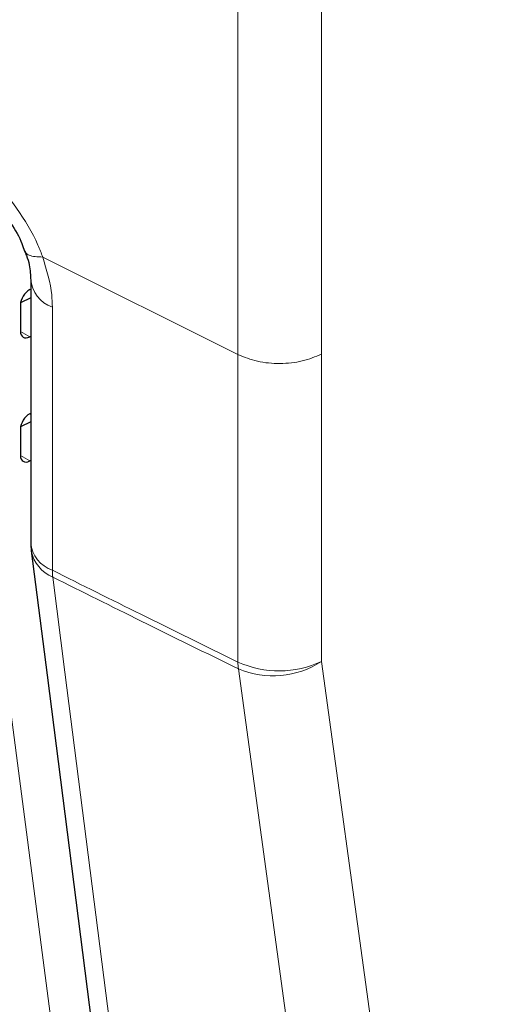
# Paper-space layout 'Blatt2' of a CAD drawing. Header units: millimetres. Extents: x 5 to 418, y 2 to 292.
# Tile 36 of 68: x 124 to 129, y 150 to 159. Entities that reach past the tile are written whole.
import ezdxf

# ---------------------------------------------------------------- set-up
doc = ezdxf.new("R2010")
doc.units = ezdxf.units.MM

psp = doc.layouts.new('Blatt2')

# ---------------------------------------------------------------- linework, layer by layer
at = {"color": 7, "linetype": 'Continuous', "lineweight": 18}
for p, q in [((126.1841, 156.0105), (126.1841, 172.0084)), ((127.0093, 172.0141), (127.0093, 156.0163)), ((126.1842, 156.0105), (124.2589, 156.9738)), ((124.3536, 156.4799), (124.3536, 155.9696)), ((124.0389, 156.239), (124.1303, 156.1863)), ((127.0092, 156.0162), (127.0092, 152.9838)), ((124.3536, 155.9696), (124.3536, 153.8836)), ((126.1841, 152.978), (126.1841, 156.0105)), ((124.0389, 155.0142), (124.1303, 154.9614))]:
    psp.add_line(p, q, dxfattribs=at)
at = {"color": 7, "linetype": 'Continuous', "lineweight": 25}
for p, q in [((124.1401, 156.7515), (124.1401, 154.1552)), ((124.1303, 156.6525), (124.1401, 156.6578)), ((124.0389, 156.503), (124.0389, 156.2408)), ((124.1401, 156.5728), (124.0406, 156.523)), ((124.1401, 156.1912), (124.1303, 156.1863)), ((124.1303, 155.4277), (124.1401, 155.433)), ((124.1401, 155.348), (124.0406, 155.2981)), ((124.0389, 155.2781), (124.0389, 155.016)), ((124.1401, 154.9663), (124.1303, 154.9614))]:
    psp.add_line(p, q, dxfattribs=at)
at = {"color": 7, "linetype": 'Continuous', "lineweight": 18, "flags": 128}
for points in [[(123.6703, 154.554), (124.5555, 147.7889), (125.4401, 141.0287)], [(124.3578, 153.8157), (124.4776, 152.8764), (124.9568, 149.1192), (125.4359, 145.362), (126.0683, 140.4034)], [(128.03, 139.4353), (127.901, 140.379), (127.3851, 144.1541), (126.8691, 147.9291), (126.1883, 152.9102)], [(127.0092, 152.9838), (127.4777, 149.5554), (127.9462, 146.127), (128.8507, 139.509)]]:
    psp.add_lwpolyline(points, dxfattribs=at)
at = {"color": 7, "linetype": 'Continuous', "lineweight": 25, "flags": 128}
psp.add_lwpolyline([(124.1451, 154.0761), (124.3018, 152.8472), (125.8557, 140.6637)], dxfattribs=at)
at = {"color": 7, "linetype": 'Continuous', "lineweight": 18}
for centre, radius, start, end in [((124.4549, 156.7787), 0.3155, 183.96719, 251.26572), ((124.4563, 154.1841), 0.3176, 185.25482, 251.12284), ((124.4916, 154.1421), 0.3527, 190.77887, 247.70932), ((124.9189, 153.8847), 0.5653, 180.11294, 187.01038), ((126.5905, 153.8683), 0.9786, 245.46467, 295.33173), ((126.7554, 152.9795), 0.5713, 180.15127, 186.97204), ((126.5292, 153.7225), 0.881, 247.23279, 303.00973)]:
    psp.add_arc(centre, radius, start, end, dxfattribs=at)
at = {"color": 7, "linetype": 'Continuous', "lineweight": 25}
psp.add_arc((124.7651, 154.1552), 0.625, 180, 187.26808, dxfattribs=at)
for centre, start_param, end_param in [((124.1319, 156.5513), 0.83184, 2.385183), ((124.1319, 156.2892), 2.385183, 3.938526), ((124.1319, 155.3265), 0.83184, 2.385183), ((124.1319, 155.0643), 2.385183, 3.938526)]:
    psp.add_ellipse(centre, major_axis=(0.0677, 0.1052), ratio=0.606761, start_param=start_param, end_param=end_param, dxfattribs=at)
at = {"color": 7, "linetype": 'Continuous', "lineweight": 18}
for points, knots in [([(123.4119, 157.9797), (123.5178, 157.9143), (123.7295, 157.7835), (124.0109, 157.4639), (124.1787, 157.1793), (124.2435, 157.0133), (124.2589, 156.9738)], [0, 0, 0, 0, 0.302077, 0.603994, 0.905724, 1, 1, 1, 1]), ([(124.2589, 156.9738), (124.2321, 156.9743), (124.1786, 156.9751), (124.1236, 156.9905), (124.091, 157.0102), (124.0871, 157.0282), (124.0857, 157.0344)], [0, 0, 0, 0, 0.283145, 0.566289, 0.849434, 1, 1, 1, 1]), ([(124.2588, 156.9738), (124.297, 156.8464), (124.3484, 156.6755), (124.3525, 156.5196), (124.3536, 156.4799)], [0, 0, 0, 0, 0.745217, 1, 1, 1, 1]), ([(124.3536, 153.8836), (124.6442, 153.7387), (125.2524, 153.4353), (125.8645, 153.1349), (126.1841, 152.978)], [0, 0, 0, 0, 0.477875, 1, 1, 1, 1]), ([(126.1883, 152.9102), (125.8687, 153.067), (125.2567, 153.3675), (124.6485, 153.6708), (124.3578, 153.8157)], [0, 0, 0, 0, 0.522125, 1, 1, 1, 1])]:
    psp.add_open_spline(points, degree=3, knots=knots, dxfattribs=at)
at = {"color": 7, "linetype": 'Continuous', "lineweight": 25}
for points, knots in [([(123.5418, 157.6924), (123.5827, 157.6687), (123.6652, 157.6211), (123.8134, 157.4835), (123.9481, 157.309), (124.0426, 157.1456), (124.0708, 157.0567), (124.0786, 157.032)], [0, 0, 0, 0, 0.216155, 0.434625, 0.669559, 0.908165, 1, 1, 1, 1]), ([(124.08, 157.0312), (124.086, 157.0174), (124.1204, 156.9393), (124.1382, 156.8317), (124.1372, 156.7767), (124.1369, 156.7578)], [0, 0, 0, 0, 0.123333, 0.699209, 1, 1, 1, 1])]:
    psp.add_open_spline(points, degree=3, knots=knots, dxfattribs=at)
at = {"color": 7, "linetype": 'Continuous', "lineweight": 18}
psp.add_open_spline([(126.1841, 156.0105), (126.2463, 155.9857), (126.3707, 155.9361), (126.5987, 155.9166), (126.8258, 155.9393), (126.9481, 155.9906), (127.0093, 156.0163)], degree=3, dxfattribs=at)

doc.saveas('drawing.dxf')
